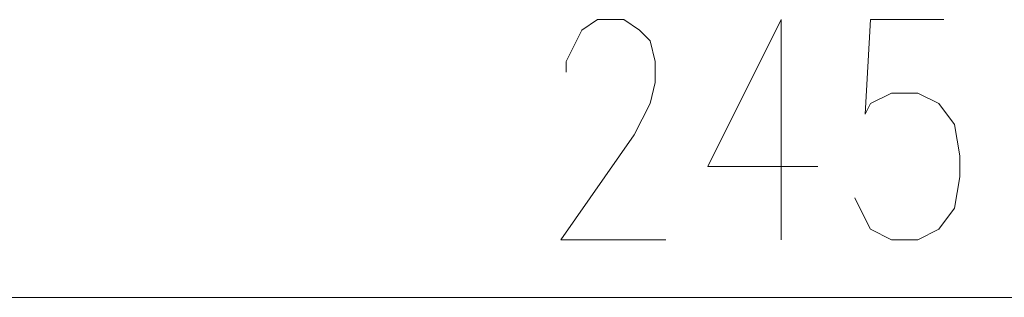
# Model space of a CAD drawing. Header units: inches. Extents: x -1441 to 3871, y -4351 to 2413.
# Tile 48 of 256: x -406 to -327, y -1153 to -1131. Entities that reach past the tile are written whole.
import ezdxf

# ---------------------------------------------------------------- set-up
doc = ezdxf.new("R2010")
doc.units = ezdxf.units.IN
doc.header["$MEASUREMENT"] = 0
doc.layers.add('at_Entity', color=7, linetype='Continuous')

msp = doc.modelspace()

# ---------------------------------------------------------------- linework, layer by layer
at = {"layer": 'at_Entity', "color": 7, "lineweight": 15}
for p, q in [((-360.58387, -1131.39046), (-359.31017, -1130.54132)), ((-359.31017, -1130.54132), (-357.19686, -1130.54132)), ((-357.19686, -1130.54132), (-355.92793, -1131.39046)), ((-344.49796, -1130.54132), (-350.42284, -1142.39586)), ((-344.49796, -1130.54132), (-344.49796, -1148.32074)), ((-337.29937, -1130.54132), (-337.72393, -1138.16448)), ((-331.37448, -1130.54132), (-337.29937, -1130.54132)), ((-361.00844, -1132.23959), (-360.58387, -1131.39046)), ((-355.92793, -1131.39046), (-355.07879, -1132.23959)), ((-361.85281, -1133.92833), (-361.00844, -1132.23959)), ((-355.07879, -1132.23959), (-354.65899, -1133.92833)), ((-361.85281, -1134.77747), (-361.85281, -1133.92833)), ((-354.65899, -1133.92833), (-354.65899, -1135.62184)), ((-354.65899, -1135.62184), (-355.07879, -1137.31534)), ((-337.29937, -1137.31534), (-335.61063, -1136.47097)), ((-335.61063, -1136.47097), (-333.49256, -1136.47097)), ((-333.49256, -1136.47097), (-331.79905, -1137.31534)), ((-355.07879, -1137.31534), (-356.34773, -1139.85321)), ((-337.72393, -1138.16448), (-337.29937, -1137.31534)), ((-331.79905, -1137.31534), (-330.53011, -1139.00885)), ((-330.53011, -1139.00885), (-330.10554, -1141.54672)), ((-356.34773, -1139.85321), (-362.27738, -1148.32074)), ((-330.10554, -1141.54672), (-330.10554, -1143.245)), ((-350.42284, -1142.39586), (-341.53551, -1142.39586)), ((-330.10554, -1143.245), (-330.53011, -1145.78287)), ((-337.72393, -1146.62724), (-338.57307, -1144.93373)), ((-330.53011, -1145.78287), (-331.79905, -1147.47637)), ((-337.29937, -1147.47637), (-337.72393, -1146.62724)), ((-335.61063, -1148.32074), (-337.29937, -1147.47637)), ((-331.79905, -1147.47637), (-333.49256, -1148.32074)), ((-362.27738, -1148.32074), (-353.80985, -1148.32074)), ((-333.49256, -1148.32074), (-335.61063, -1148.32074)), ((-463.0195, -1152.97669), (-229.36343, -1152.97669))]:
    msp.add_line(p, q, dxfattribs=at)

doc.saveas('drawing.dxf')
